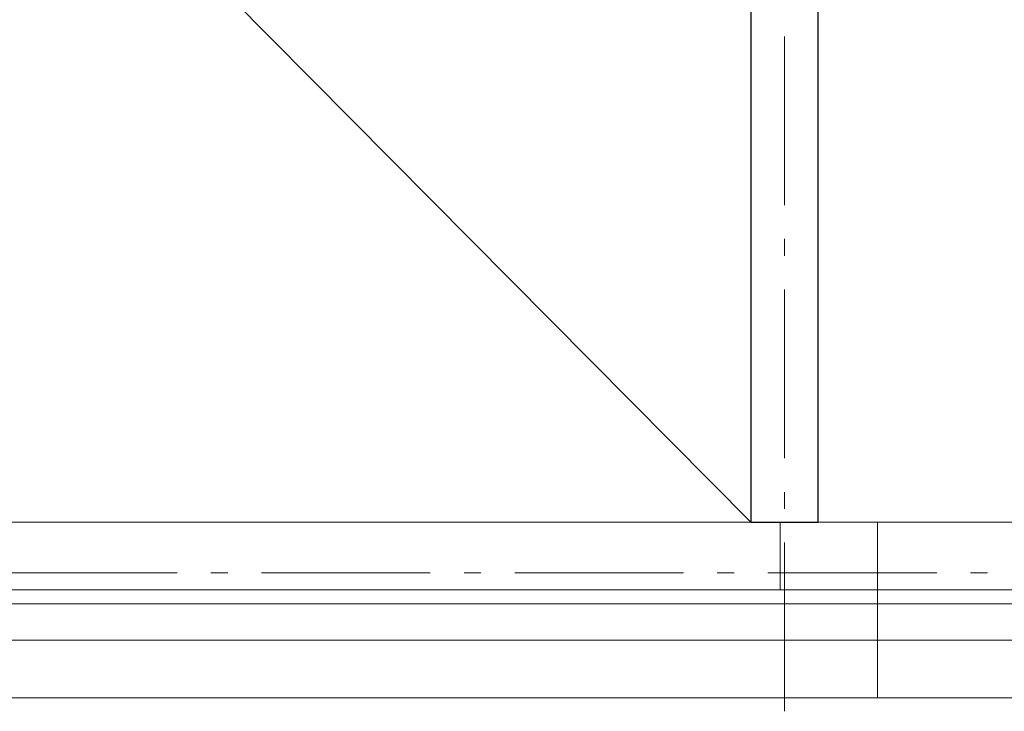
# Model space of a CAD drawing. Extents: x 16 to 1175, y 16 to 826.
# Tile 104 of 208: x 430 to 471, y 136 to 165. Entities that reach past the tile are written whole.
import ezdxf

# ---------------------------------------------------------------- set-up
doc = ezdxf.new("R2010")
doc.units = 0
doc.header["$MEASUREMENT"] = 0
doc.layers.add('Layer 1', color=7, linetype='Continuous', lineweight=0)

# ---------------------------------------------------------------- blocks, each defined once
blk = doc.blocks.new('Block_0')
at = {"layer": 'Layer 1', "color": 251, "lineweight": 5, "true_color": 0x505050}
blk.add_line((107.773, 500.502), (460.546, 144.336), dxfattribs=at)
at = {"layer": 'Layer 1', "color": 8, "lineweight": 25, "true_color": 0x7f7f7f}
for p, q in [((460.546, 339.882), (460.546, 144.336)), ((463.38, 144.336), (463.38, 339.882)), ((460.546, 144.336), (463.38, 144.336))]:
    blk.add_line(p, q, dxfattribs=at)
at = {"layer": 'Layer 1', "color": 253, "lineweight": 9, "true_color": 0xb4b4b4}
for p, q in [((461.963, 164.74), (461.963, 157.654)), ((461.963, 156.236), (461.963, 155.528)), ((461.963, 154.11), (461.963, 147.024)), ((461.963, 145.606), (461.963, 144.898)), ((465.863, 144.336), (521.989, 144.336)), ((461.963, 143.48), (461.963, 136.394)), ((436.462, 142.205), (429.376, 142.205)), ((438.588, 142.205), (437.88, 142.205)), ((447.092, 142.205), (440.006, 142.205)), ((449.218, 142.205), (448.51, 142.205)), ((457.722, 142.205), (450.636, 142.205)), ((459.848, 142.205), (459.14, 142.205)), ((468.352, 142.205), (461.266, 142.205)), ((470.478, 142.205), (469.77, 142.205)), ((465.863, 141.502), (521.989, 141.502))]:
    blk.add_line(p, q, dxfattribs=at)
at = {"layer": 'Layer 1', "color": 18, "lineweight": 5, "true_color": 0x000000}
for p, q in [((461.784, 144.336), (384.225, 144.336)), ((465.863, 144.336), (461.784, 144.336)), ((465.863, 141.502), (465.863, 144.336)), ((465.863, 141.502), (465.863, 144.336)), ((384.225, 141.502), (461.784, 141.502)), ((461.784, 141.502), (465.863, 141.502))]:
    blk.add_line(p, q, dxfattribs=at)
at = {"layer": 'Layer 1', "color": 18, "lineweight": 13, "true_color": 0x000000}
for p, q in [((465.863, 141.502), (402.084, 141.502)), ((521.989, 141.502), (465.863, 141.502)), ((402.084, 136.966), (465.863, 136.966)), ((465.863, 136.966), (521.989, 136.966))]:
    blk.add_line(p, q, dxfattribs=at)
at = {"layer": 'Layer 1'}
for points in [[(463.38, 339.882), (463.38, 144.336), (460.546, 144.336), (460.546, 339.882), (463.38, 339.882)], [(461.784, 144.336), (461.784, 141.502), (384.225, 141.502), (384.225, 144.336), (461.784, 144.336)], [(461.784, 144.336), (465.863, 144.336), (465.863, 141.502), (461.784, 141.502), (461.784, 144.336)], [(521.989, 141.502), (465.863, 141.502), (465.863, 144.336), (521.989, 144.336), (521.989, 141.502)], [(465.863, 141.502), (465.863, 140.907), (402.084, 140.907), (402.084, 141.502), (465.863, 141.502)], [(521.989, 141.502), (521.989, 140.907), (465.863, 140.907), (465.863, 141.502), (521.989, 141.502)], [(465.863, 140.907), (465.863, 139.376), (402.084, 139.376), (402.084, 140.907), (465.863, 140.907)], [(521.989, 140.907), (521.989, 139.376), (465.863, 139.376), (465.863, 140.907), (521.989, 140.907)], [(402.084, 136.966), (402.084, 139.376), (465.863, 139.376), (465.863, 136.966), (402.084, 136.966)], [(465.863, 136.966), (465.863, 139.376), (521.989, 139.376), (521.989, 136.966), (465.863, 136.966)]]:
    blk.add_lwpolyline(points, dxfattribs=at)

msp = doc.modelspace()

# ---------------------------------------------------------------- block references
at = {"layer": 'Layer 1'}
msp.add_blockref('Block_0', (0, 0), dxfattribs=at)

doc.saveas('drawing.dxf')
